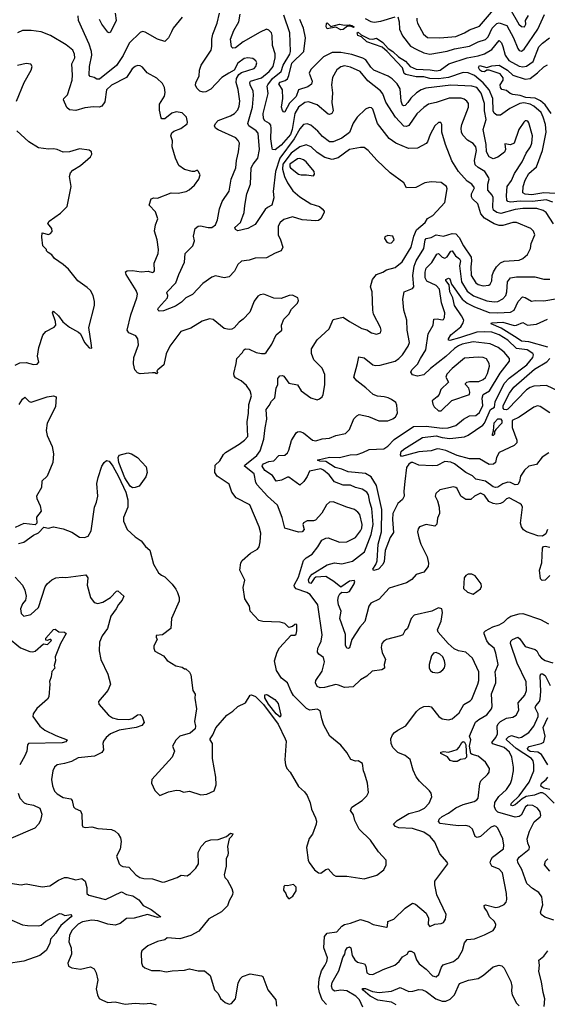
# Model space of a CAD drawing. Extents: x 2133461 to 2293071, y 753526 to 916327.
# Tile 245 of 256: x 2183993 to 2188253, y 879590 to 887542. Entities that reach past the tile are written whole.
import ezdxf

# ---------------------------------------------------------------- set-up
doc = ezdxf.new("R2010")
doc.units = 0

msp = doc.modelspace()

# ---------------------------------------------------------------- linework, layer by layer
at = {"layer": '0CON10XD'}
for points in [[(2187198.9, 887555), (2187198.5, 887535), (2187206.2, 887515), (2187252.3, 887425), (2187285, 887398.5), (2187385, 887394.7), (2187514.1, 887405.9), (2187584.7, 887435.3), (2187625, 887461.3), (2187705, 887490), (2187851.7, 887658.3)], [(2184764.6, 887595), (2184770.9, 887535), (2184725, 887442.5), (2184715, 887437.5), (2184705, 887442.5), (2184655, 887506), (2184637.1, 887545)], [(2185472.5, 885412.5), (2185387.5, 885322.5), (2185335, 885295.5), (2185298.7, 885261.3), (2185250.6, 885229.4), (2185155, 885190), (2185118.5, 885188.5), (2185110, 885195), (2185109.5, 885205), (2185113.7, 885216.3), (2185186, 885295), (2185190, 885315), (2185181.4, 885335), (2185184.3, 885345), (2185253.1, 885416.9), (2185276.7, 885485), (2185322.9, 885585), (2185330, 885655), (2185391.9, 885715), (2185405.6, 885755), (2185396, 885795), (2185410, 885855), (2185435, 885874.2), (2185453.4, 885876.6), (2185515, 885863.9), (2185545, 885863.8), (2185575, 885884.4), (2185591.1, 885925), (2185606.8, 886015), (2185627.3, 886075), (2185683.4, 886156.6), (2185699.4, 886255), (2185739.1, 886345), (2185742.9, 886405), (2185759.6, 886475), (2185767.1, 886545), (2185757.8, 886567.8), (2185737.1, 886587.1), (2185595, 886651.4), (2185574, 886665), (2185565.8, 886685), (2185574.3, 886705), (2185595, 886727.5), (2185695, 886764.6), (2185726.7, 886785), (2185753.8, 886815), (2185765.9, 886845), (2185769.5, 886885), (2185757.4, 886977.4), (2185741.5, 887035), (2185743.9, 887066.1), (2185761.7, 887098.3), (2185784, 887116), (2185885, 887146.9), (2185900.6, 887165), (2185906.9, 887195), (2185899.6, 887209.6), (2185875, 887228.1), (2185835, 887234.4), (2185805, 887228.2), (2185755, 887190.6), (2185725.8, 887134.2), (2185680.6, 887109.4), (2185623.8, 887076.2), (2185535, 886981.9), (2185495, 886960.6), (2185475, 886956.9), (2185448.8, 886965), (2185425, 886986.7), (2185411.4, 887011.4), (2185415.7, 887035), (2185442.5, 887085), (2185445.4, 887135), (2185458.2, 887175), (2185537.9, 887295), (2185545.5, 887325), (2185544.4, 887385), (2185553.3, 887425), (2185587.5, 887515), (2185606.2, 887593.8)], [(2187215, 883356.7), (2187232.2, 883305), (2187283.8, 883205), (2187293.6, 883153.6), (2187290, 883125), (2187255, 883080), (2187195, 883060), (2187158.3, 883021.7), (2187117.5, 882995), (2186975, 882951.9), (2186895, 882863.1), (2186829.5, 882830.5), (2186813.1, 882805), (2186779.6, 882680.4), (2186740, 882635), (2186674.5, 882535.5), (2186655, 882469.2), (2186645, 882463.9), (2186635, 882466.9), (2186625, 882490), (2186625, 882576.7), (2186576.9, 882705), (2186587.5, 882765), (2186567.1, 882815), (2186561.1, 882855), (2186566.8, 882883.2), (2186578.8, 882905), (2186595, 882917.5), (2186635, 882915.8), (2186655, 882924.3), (2186694.3, 882985), (2186698.6, 883005), (2186694.1, 883014.1), (2186655, 883006.5), (2186585, 882960), (2186528.6, 883005), (2186465, 883044.8), (2186385, 883040), (2186370.7, 883029.3), (2186345, 882989.6), (2186330.4, 882995), (2186325, 883018), (2186335, 883042.1), (2186355, 883064), (2186475, 883138.9), (2186534.4, 883154.4), (2186595, 883146.1), (2186680.7, 883169.3), (2186777.9, 883245), (2186830, 883385), (2186847.3, 883465), (2186837.1, 883595), (2186820.3, 883645), (2186810, 883705), (2186796.2, 883725), (2186759.2, 883749.2), (2186703.8, 883763.8), (2186665, 883782.7), (2186605, 883783.1), (2186535, 883810), (2186492.7, 883865), (2186445.2, 883905.2), (2186425, 883914.2), (2186332.2, 883895), (2186315, 883852.2), (2186288.1, 883811.9), (2186255, 883784), (2186165, 883846.9), (2186155, 883847.8), (2186107.7, 883822.3), (2186065, 883815.4), (2186035, 883861.1), (2185971.7, 883901.7), (2185952, 883935), (2185952.5, 883945), (2185962.3, 883955), (2186005, 883973.1), (2186045, 883979.6), (2186085, 884022.9), (2186135, 884026.4), (2186156.4, 884045), (2186167.3, 884065), (2186187.4, 884142.6), (2186224.3, 884205), (2186235, 884213.1), (2186255, 884216.5), (2186285.4, 884205.4), (2186356, 884146), (2186385, 884141.2), (2186435, 884158.2), (2186495, 884163.3), (2186546.3, 884183.7), (2186625, 884199.5), (2186655, 884232), (2186692, 884318), (2186715, 884344), (2186735, 884353.3), (2186808.3, 884338.3), (2186892.6, 884302.6), (2186965, 884302.7), (2187005, 884318.5), (2187027.1, 884335), (2187044.2, 884365), (2187038.3, 884428.3), (2187029.5, 884449.5), (2186995.5, 884475.5), (2186967.5, 884487.5), (2186935, 884497.5), (2186881.2, 884501.2), (2186848, 884515), (2186789.2, 884569.2), (2186714.3, 884625), (2186691.4, 884655), (2186721.9, 884765), (2186730.5, 884819.5), (2186775, 884812.5), (2186845, 884755.7), (2186865, 884748.1), (2186905, 884752.5), (2187025, 884785.4), (2187054.5, 884805), (2187083.8, 884835), (2187129.6, 884905), (2187141.8, 884935), (2187122.1, 885035), (2187118, 885115), (2187095.5, 885195), (2187087.3, 885285), (2187098, 885345), (2187165, 885372.5), (2187175.6, 885384.4), (2187168.1, 885475), (2187179.1, 885550.9), (2187195.3, 885595), (2187256.5, 885693.5), (2187266.7, 885765), (2187275.7, 885774.3), (2187315, 885782.5), (2187355, 885805.7), (2187415, 885793.3), (2187485, 885816.4), (2187515, 885813.2), (2187542.7, 885782.7), (2187575.3, 885715), (2187638.7, 885625), (2187642.2, 885595), (2187635, 885547.5), (2187638.8, 885475), (2187675, 885417.3), (2187695, 885403.4), (2187735, 885392.8), (2187782.2, 885397.8), (2187793.1, 885406.9), (2187805, 885433.8), (2187808.2, 885475), (2187820, 885505), (2187843.8, 885546.2), (2187875, 885579.1), (2187905, 885591.5), (2188025, 885599.2), (2188055, 885614.5), (2188092.9, 885645), (2188116.6, 885693.4), (2188123.1, 885735), (2188153.5, 885805), (2188141.5, 885835), (2188121.4, 885855), (2188005, 885903.3), (2187975, 885905.6), (2187895, 885879.6), (2187865, 885880), (2187825, 885893.5), (2187745, 885938.9), (2187717.6, 885975), (2187693.1, 886055), (2187650.4, 886095), (2187641.3, 886111.3), (2187642.1, 886135), (2187665.4, 886185), (2187645, 886214.4), (2187605, 886239.1), (2187536.8, 886315), (2187483.5, 886403.5), (2187430.9, 886535), (2187402.9, 886635), (2187402, 886695), (2187392.3, 886712.3), (2187375, 886712.5), (2187345, 886684), (2187308.5, 886615), (2187286.5, 886555), (2187276.4, 886543.6), (2187205, 886503.3), (2187132.4, 886502.4), (2187030, 886545), (2186975, 886582.9), (2186882.5, 886705), (2186845, 886820), (2186835, 886830), (2186815, 886832.7), (2186785, 886820), (2186718.9, 886755), (2186685, 886706), (2186655, 886630), (2186594.3, 886585.7), (2186525, 886555.4), (2186495, 886557.1), (2186437.6, 886597.6), (2186400.8, 886640.8), (2186345, 886689.4), (2186315, 886700.9), (2186285, 886694.5), (2186255, 886661.5), (2186209.5, 886580.5), (2186094.5, 886425), (2186059.1, 886315), (2186040, 886155), (2186045.6, 886104.4), (2186030, 886045), (2185993.7, 886026.3), (2185975, 886008), (2185895, 885887.1), (2185835, 885854.5), (2185755, 885837.8), (2185735, 885847.5), (2185730.5, 885865), (2185775.6, 885905), (2185805.7, 885985), (2185810.6, 886040.6), (2185826.5, 886135), (2185856.2, 886215), (2185862.7, 886345), (2185877.9, 886375), (2185916, 886424), (2185929.3, 886495), (2185917.7, 886625), (2185902.7, 886645), (2185844.5, 886685), (2185836.2, 886705), (2185873.6, 886835), (2185882.1, 886932.1), (2185879.1, 886965), (2185854.7, 887015), (2185851.3, 887035), (2185857.1, 887045), (2185945, 887072.8), (2186008.6, 887125), (2186040.4, 887165), (2186055.9, 887235), (2186055.2, 887265.2), (2186035.3, 887335), (2186032.7, 887415), (2186026.2, 887436.2), (2186005, 887457.5), (2185985, 887465.6), (2185935, 887440.9), (2185796.2, 887363.8), (2185735, 887314.4), (2185715, 887312.9), (2185703.1, 887323.1), (2185696.1, 887385), (2185721.1, 887455), (2185761.6, 887525), (2185774.3, 887585.7)], [(2187045.4, 887565.4), (2187057.5, 887525), (2187059.6, 887465), (2187085, 887412), (2187149.2, 887329.2), (2187195.3, 887305.3), (2187255, 887275.4), (2187305, 887264.6), (2187445, 887288.2), (2187505, 887307), (2187625, 887329.3), (2187695, 887362.7), (2187755, 887382.4), (2187775.7, 887405), (2187807.5, 887475), (2187845, 887510.8), (2187865, 887517.1), (2187926.4, 887495), (2187979.7, 887395), (2188015, 887309.2), (2188025, 887294.4), (2188045, 887289.4), (2188066.5, 887305), (2188176.4, 887465), (2188231.2, 887585)], [(2187951.9, 887631.9), (2188024.4, 887505), (2188045, 887487.5), (2188068, 887485), (2188079.1, 887505), (2188076.4, 887535), (2188102.5, 887575)], [(2185305, 887564), (2185233.3, 887475), (2185219.1, 887445), (2185195.6, 887395), (2185165, 887366.2), (2185105, 887384.2), (2185005, 887442.5), (2184985, 887445.7), (2184965, 887440), (2184877.6, 887352.4), (2184828.2, 887251.8), (2184775, 887173.2), (2184637.5, 887062.5), (2184615, 887060.9), (2184595, 887074.6), (2184562.7, 887082.7), (2184553.6, 887095), (2184555.3, 887165), (2184574.7, 887255), (2184573.4, 887285), (2184554.7, 887345), (2184468.6, 887535), (2184465, 887572.5)], [(2188302.4, 885892.4), (2188244.7, 885984.7), (2188220.8, 886000.8), (2188167.6, 886017.6), (2188056, 886016), (2187995, 886010.2), (2187877.1, 885977.1), (2187845, 885984.2), (2187820, 886005), (2187814.2, 886025), (2187815.9, 886105), (2187807.6, 886125), (2187773.9, 886165), (2187772.3, 886215), (2187784.3, 886255), (2187781.9, 886265), (2187748.6, 886315), (2187695, 886347.9), (2187671.3, 886371.3), (2187664.1, 886405), (2187680.3, 886485), (2187676.2, 886516.2), (2187655, 886543.3), (2187608.6, 886568.6), (2187570.3, 886610.3), (2187560, 886635), (2187557.2, 886665), (2187562.5, 886695), (2187617.7, 886835), (2187616.5, 886865), (2187603.8, 886883.8), (2187581.2, 886901.2), (2187558.7, 886908.7), (2187460.3, 886909.7), (2187355, 886872.5), (2187295, 886860), (2187255.9, 886834.1), (2187199.1, 886780.9), (2187135, 886688.7), (2187115, 886678.4), (2187095, 886683.4), (2187028.4, 886755), (2186948.2, 886875), (2186924.6, 886944.6), (2186907.6, 886967.6), (2186805, 887048.8), (2186743.4, 887123.4), (2186665, 887160), (2186615, 887169.1), (2186585, 887161.1), (2186555, 887137.1), (2186518.7, 887075), (2186511.2, 887015), (2186517.7, 886952.3), (2186514.7, 886874.7), (2186522.9, 886805), (2186513.8, 886785), (2186495, 886776), (2186485, 886780), (2186394.4, 886855), (2186325, 886879.2), (2186295, 886873.8), (2186244, 886835), (2186215.2, 886785), (2186192.9, 886655), (2186178.6, 886615), (2186105, 886529.3), (2186055, 886491.8), (2186035, 886494.4), (2186030.8, 886505), (2186019.9, 886579.9), (2186024.8, 886664.8), (2186020.3, 886690.3), (2186008.8, 886705), (2185973.4, 886725), (2185962.1, 886745), (2185960.2, 886785), (2186000.3, 886945), (2185991.5, 887005), (2185995.3, 887015), (2186033.9, 887066.1), (2186103.9, 887125), (2186121.6, 887175), (2186173.7, 887265), (2186179.4, 887285), (2186174.6, 887435), (2186125, 887577.5)], [(2186115.3, 886974.7), (2186085.3, 887025), (2186095, 887037.9), (2186137.8, 887052.2), (2186154.5, 887065.5), (2186167.2, 887092.8), (2186189.9, 887190.1), (2186288.1, 887285), (2186302, 887395), (2186284.6, 887475), (2186256.2, 887545)], [(2186585, 887461.5), (2186545, 887481.1), (2186475, 887469.4), (2186466.9, 887485), (2186469.3, 887510.7), (2186475, 887516.7), (2186505, 887487.1), (2186576.6, 887506.6), (2186615, 887498.1), (2186655, 887502), (2186675, 887496.2), (2186693.3, 887485), (2186689.5, 887480.5), (2186665, 887490), (2186640.9, 887489.1), (2186605, 887462.2), (2186585, 887461.5)], [(2186783.2, 887553.2), (2186828.8, 887528.8), (2186855, 887523), (2186910.1, 887529.9), (2187025, 887566)], [(2185408.3, 882061.7), (2185421.2, 881975), (2185403.8, 881875), (2185411.2, 881835), (2185408.8, 881815), (2185370.7, 881779.3), (2185285, 881756.2), (2185255, 881722.5), (2185226.7, 881675), (2185243.3, 881635), (2185223.3, 881585), (2185060, 881405), (2185056.7, 881375), (2185085, 881317.5), (2185125, 881277.5), (2185195, 881306.2), (2185258.3, 881318.3), (2185285, 881316.7), (2185315, 881303.8), (2185365, 881311.4), (2185455, 881281.2), (2185505, 881286), (2185562.5, 881315), (2185578.3, 881361.7), (2185578, 881425), (2185550, 881575), (2185551.1, 881695), (2185530.6, 881725), (2185530.6, 881735), (2185552.5, 881765), (2185577.6, 881822.4), (2185664.6, 881925.4), (2185713, 881957), (2185754.5, 881995.5), (2185816.7, 882025), (2185855, 882086.2), (2185865, 882090), (2185896.9, 882076.9), (2185961.3, 882011.3), (2186081.2, 881851.2), (2186137.1, 881735), (2186144.2, 881715), (2186134.2, 881565), (2186138.8, 881525), (2186151.2, 881495), (2186176, 881465), (2186245, 881350), (2186293.3, 881305), (2186313.8, 881275), (2186338.3, 881218.3), (2186350, 881165), (2186382.5, 881095), (2186389.7, 881069.7), (2186387.1, 881045), (2186357.1, 880965), (2186330.7, 880929.3), (2186308.8, 880855), (2186323.3, 880755), (2186330, 880735), (2186373.8, 880675), (2186405, 880652), (2186425, 880650), (2186465, 880678), (2186483, 880683), (2186526.7, 880635), (2186545, 880623.8), (2186635, 880624), (2186774.2, 880604.2), (2186876.6, 880633.4), (2186933, 880677), (2186952, 880715), (2186952, 880755), (2186890.7, 880820.7), (2186825, 880916), (2186733.2, 881003.2), (2186698.9, 881075), (2186688.9, 881118.9), (2186663.8, 881155), (2186675, 881183.3), (2186758, 881235), (2186795.4, 881274.6), (2186808.7, 881301.3), (2186802, 881375), (2186779.1, 881449.1), (2186768, 881475), (2186761.2, 881535), (2186725, 881556.7), (2186705, 881553.3), (2186666.1, 881566.1), (2186633.3, 881623.3), (2186585, 881683.8), (2186496.7, 881755), (2186450, 881845), (2186432, 881895), (2186419.1, 881959.1), (2186395, 881972.5), (2186335, 881965.8), (2186307.9, 881977.9), (2186203.6, 882083.6), (2186184.2, 882115), (2186156, 882185), (2186106.2, 882225), (2186067, 882287), (2186049.2, 882365), (2186072.9, 882435), (2186091.5, 882468.5), (2186185, 882570), (2186215, 882570), (2186225, 882580), (2186231.2, 882605), (2186230, 882655), (2186225, 882660), (2186215, 882657.5), (2186195, 882640), (2186165, 882632.5), (2186135, 882666.7), (2186095, 882676.7), (2185955, 882681.2), (2185925, 882690), (2185854, 882765), (2185847.5, 882805), (2185811.4, 882865), (2185797.1, 882955), (2185810, 883015), (2185771.2, 883095), (2185778.8, 883155), (2185790, 883175), (2185857.4, 883232.6), (2185913, 883267), (2185925.8, 883285), (2185935.7, 883324.3), (2185939.2, 883395), (2185925.7, 883445.7), (2185851.2, 883625), (2185741.4, 883681.4), (2185705.8, 883725.8), (2185685, 883790), (2185588, 883855), (2185568.6, 883885), (2185572, 883945), (2185609.6, 883980.4), (2185639.7, 884030.3), (2185654.5, 884045.5), (2185764, 884115), (2185807.5, 884145), (2185835.6, 884175), (2185830.4, 884295), (2185840.3, 884365), (2185842.1, 884435), (2185865.9, 884505), (2185855, 884544.4), (2185825, 884587.5), (2185782.2, 884625), (2185735, 884650.5), (2185724.5, 884665), (2185721.5, 884685), (2185741.9, 884765), (2185745.7, 884805), (2185793.3, 884855), (2185803.3, 884875), (2185817.3, 884882.7), (2185845, 884881.4), (2185903.3, 884855), (2185945, 884845.6), (2185972.6, 884847.4), (2185984.2, 884855), (2186028.3, 884921.7), (2186063.3, 884996.7), (2186108.6, 885035), (2186105.7, 885075), (2186125, 885124), (2186166.7, 885165), (2186187.5, 885205), (2186235, 885252.5), (2186243.3, 885275), (2186237.5, 885295), (2186195, 885316.2), (2186170, 885315), (2186105, 885290), (2186045, 885292), (2185965, 885324.2), (2185935, 885320.8), (2185915, 885310), (2185885, 885270), (2185850.3, 885179.7), (2185797.6, 885122.4), (2185765, 885098), (2185725.5, 885054.5), (2185705, 885042.5), (2185685, 885039.2), (2185645, 885049.2), (2185555, 885120), (2185525, 885127.1), (2185465, 885108.6), (2185375, 885051.4), (2185295, 885023.8), (2185204.6, 884905.4), (2185175, 884843.3), (2185155.7, 884755), (2185107.5, 884715), (2185100, 884705), (2185107, 884693), (2185097, 884683), (2185085, 884690), (2185065, 884690), (2184965, 884682.5), (2184945, 884689.2), (2184921.9, 884715), (2184912.6, 884762.6), (2184914.5, 884814.5), (2184953.5, 884915), (2184946.9, 884965), (2184929.8, 884989.8), (2184872.9, 885012.9), (2184861.1, 885035), (2184890.6, 885159.4), (2184939.1, 885295), (2184943.6, 885325), (2184934.6, 885355), (2184852.9, 885485), (2184846.7, 885505), (2184860, 885515), (2184905, 885516.5), (2184974.3, 885505.7), (2185030.7, 885510.7), (2185065, 885501.2), (2185076.7, 885505), (2185081.2, 885515), (2185080, 885575), (2185110, 885655), (2185113.1, 885685), (2185101.9, 885765), (2185080.8, 885835), (2185090.8, 885885), (2185109.2, 885935), (2185090.5, 885990.5), (2185038.8, 886045), (2185054.2, 886095.8), (2185075, 886104), (2185105, 886101.9), (2185215, 886142.9), (2185271.7, 886141.7), (2185336.4, 886153.6), (2185362.3, 886167.7), (2185403.3, 886205), (2185438.8, 886255), (2185449.3, 886289.3), (2185435, 886320), (2185425, 886327.5), (2185405, 886317.5), (2185385, 886317.5), (2185325, 886332.5), (2185279.2, 886365), (2185251.4, 886425), (2185224.5, 886515), (2185225.5, 886565), (2185213.3, 886605), (2185222.6, 886627.4), (2185237.8, 886642.2), (2185295, 886663.3), (2185345, 886700.8), (2185348.9, 886715), (2185339.2, 886755), (2185305, 886790), (2185257.5, 886797.5), (2185222.3, 886787.7), (2185165, 886742.5), (2185141.7, 886741.7), (2185135, 886750), (2185121.8, 886811.8), (2185120.9, 886859.1), (2185162.2, 886925), (2185168.8, 886955), (2185161.5, 886995), (2185146, 887026), (2185100.7, 887070.7), (2185023.4, 887113.4), (2184985, 887158), (2184965, 887170), (2184945, 887171.4), (2184925, 887162.9), (2184901.4, 887145), (2184883.3, 887115), (2184855, 887076.7), (2184735, 887012.2), (2184694.8, 886975.2), (2184681.1, 886878.9), (2184655, 886844.4), (2184635, 886835.6), (2184588.3, 886838.3), (2184518.9, 886831.1), (2184445, 886809.2), (2184395.4, 886815.4), (2184372.2, 886832.2), (2184346.7, 886895), (2184348.1, 886905), (2184380, 886935), (2184415.3, 887055), (2184419.6, 887095), (2184413.8, 887185), (2184436.9, 887235), (2184434.4, 887265), (2184421.9, 887295), (2184368.9, 887338.9), (2184241.2, 887415), (2184165, 887444.4), (2184085, 887454.4), (2184015.8, 887454.2), (2183975, 887437.5)], [(2188365, 886135.8), (2188225, 886144.6), (2188128.8, 886128.8), (2188073.4, 886133.4), (2188055.4, 886145), (2188057.4, 886195), (2188075, 886245.6), (2188105, 886298.7), (2188166.5, 886355), (2188213.7, 886486.3), (2188243, 886635), (2188238.1, 886695), (2188221.2, 886755), (2188203.5, 886793.5), (2188144.1, 886845), (2188115, 886860), (2188065, 886871.7), (2188032.7, 886865), (2187950, 886825), (2187875, 886770.6), (2187845, 886770.6), (2187825, 886788.5), (2187817.1, 886805), (2187813.3, 886905), (2187783.6, 886975), (2187735, 887032.6), (2187665, 887090.4), (2187615, 887114.3), (2187575, 887117.1), (2187455.6, 887075), (2187373.7, 887063.7), (2187305, 887067.2), (2187255, 887079.6), (2187195, 887081.2), (2187109.6, 887099.6), (2187097.9, 887107.9), (2187085, 887152.5), (2186960.7, 887285), (2186920.6, 887320.6), (2186795, 887362.9), (2186752.7, 887402.7), (2186723.5, 887415), (2186718, 887435), (2186725, 887440.8), (2186750.5, 887420.5), (2186815, 887386.7), (2186844, 887384), (2186875, 887391.9), (2186925, 887359.3), (2186969.3, 887309.3), (2187005, 887285.7), (2187052.4, 887242.4), (2187107.9, 887207.9), (2187146.4, 887165), (2187195, 887143.2), (2187308.6, 887138.6), (2187355, 887128), (2187387.5, 887135), (2187458.8, 887185), (2187606.1, 887233.9), (2187695, 887249.5), (2187745, 887266.8), (2187805, 887302.4), (2187865, 887374.4), (2187884.3, 887354.3), (2187894.7, 887325.3), (2187911.7, 887255), (2187943.9, 887213.9), (2188025, 887166), (2188055, 887160.9), (2188085, 887166.7), (2188138.8, 887205), (2188185, 887322.1), (2188215, 887353.1), (2188272.2, 887395)], [(2188298.8, 886068.8), (2188245, 886086.8), (2188135, 886073.1), (2188034.4, 886075.6), (2187955, 886069.8), (2187935.6, 886075), (2187927.7, 886085), (2187923.6, 886123.6), (2187930, 886195), (2187965, 886243.1), (2187989.2, 886300.8), (2188051.5, 886395), (2188081.5, 886465), (2188117.3, 886515), (2188128.5, 886545), (2188132.5, 886605), (2188105, 886710), (2188095, 886723.8), (2188085, 886726), (2188074.3, 886725.7), (2188064.4, 886715.6), (2188022.7, 886655), (2187985, 886544.3), (2187955, 886531.5), (2187910.9, 886539.1), (2187915.4, 886495), (2187908.5, 886471.5), (2187855, 886431.8), (2187815, 886418.8), (2187785, 886434.5), (2187763.5, 886475), (2187759.7, 886535), (2187736.5, 886655), (2187760.6, 886735), (2187747.2, 886805), (2187745.2, 886865), (2187719, 886949), (2187685.4, 886995), (2187643.9, 887006.1), (2187475, 887013.5), (2187271.8, 886988.2), (2187234.3, 886975.7), (2187197.2, 886952.8), (2187151.7, 886908.3), (2187126.6, 886873.4), (2187105, 886848.1), (2187095, 886845.6), (2187085, 886852.5), (2187074.2, 886885), (2187064.2, 886985), (2187041.8, 887025), (2187000.7, 887065), (2186967.9, 887085), (2186853.3, 887133.3), (2186827.9, 887157.9), (2186787, 887217), (2186765, 887232.7), (2186675, 887260.5), (2186585, 887276.4), (2186515, 887277.3), (2186445, 887241.1), (2186345, 887141.2), (2186329.8, 887109.8), (2186353.4, 887045), (2186349.3, 887020.7), (2186320.1, 886999.9), (2186245.3, 886974.7), (2186225, 886920.7), (2186171.3, 886868.7), (2186135, 886797.5), (2186125, 886796.2), (2186115, 886810), (2186107.9, 886835), (2186116.5, 886905), (2186115.3, 886974.7)], [(2183966.8, 886883.2), (2184028, 887035), (2184086.7, 887135), (2184093.3, 887165), (2184083.6, 887183.6), (2184045, 887188), (2183975, 887172)], [(2188283.3, 886783.3), (2188236.7, 886855), (2188197.3, 886887.3), (2188155, 886907.6), (2188080, 886915), (2188035, 886929.8), (2187975, 886937.3), (2187953.8, 886945), (2187925, 886970), (2187885, 886978.8), (2187874.3, 886995), (2187873.3, 887015), (2187896.7, 887055), (2187896.2, 887073.8), (2187873.8, 887105), (2187784.4, 887135.6), (2187765, 887134.4), (2187745, 887121.5), (2187725, 887122.7), (2187707.5, 887135), (2187698.7, 887155), (2187705, 887172.2), (2187765, 887157.3), (2187805, 887170.9), (2187865, 887173.9), (2187930.8, 887135), (2187975, 887094.7), (2188075, 887060.9), (2188115, 887067.7), (2188175, 887111.8), (2188225, 887162.3), (2188255, 887176.7)], [(2183955, 884753.3), (2183995, 884770), (2184045, 884774.4), (2184105, 884756.2), (2184135, 884760), (2184146.2, 884775), (2184135.6, 884825), (2184147.8, 884895), (2184179.4, 884995), (2184205, 885024.3), (2184270.9, 885059.1), (2184284.2, 885075), (2184281.9, 885105), (2184257.5, 885175), (2184265, 885187.5), (2184305, 885151.2), (2184341.7, 885101.7), (2184395, 885060), (2184468.8, 885018.8), (2184484.2, 885004.2), (2184517.1, 884935), (2184555, 884891.2), (2184575, 884890), (2184570.6, 884930.6), (2184552.5, 885055), (2184597.3, 885232.7), (2184598, 885265), (2184586.2, 885315), (2184563.3, 885355), (2184538.8, 885378.8), (2184462.3, 885432.3), (2184386.2, 885526.2), (2184345, 885566.2), (2184272.7, 885612.7), (2184253, 885643), (2184221.7, 885661.7), (2184210, 885675), (2184210, 885685), (2184180, 885715), (2184172.5, 885785), (2184175, 885820), (2184225, 885806.7), (2184242.5, 885815), (2184255, 885832.5), (2184253.3, 885855), (2184220, 885895), (2184230, 885915), (2184321.7, 885978.3), (2184375.9, 886034.1), (2184408, 886195), (2184394.2, 886275), (2184404.3, 886305), (2184423, 886327), (2184485, 886363.8), (2184542.5, 886415), (2184565.9, 886434.1), (2184576.2, 886455), (2184573.3, 886475), (2184555, 886488.8), (2184475, 886500), (2184396.1, 886473.9), (2184345, 886471.2), (2184295, 886494), (2184265, 886500), (2184225, 886496.2), (2184145, 886508), (2184066.7, 886555), (2183970, 886645)], [(2186469.5, 879589.5), (2186435.9, 879625.9), (2186414.1, 879684.1), (2186405.9, 879725.9), (2186409.8, 879795), (2186430.4, 879859.6), (2186456.1, 879903.9), (2186473.1, 879935), (2186478.5, 879965), (2186449.3, 880045), (2186455, 880136.2), (2186476.8, 880163.2), (2186555, 880175.6), (2186595, 880220.8), (2186615, 880234.3), (2186665, 880245.5), (2186745, 880274.3), (2186806.6, 880256.6), (2186847.5, 880235), (2186955, 880212.5), (2186961.7, 880218.3), (2186965, 880257.5), (2187015, 880278), (2187106.2, 880365), (2187165, 880407.5), (2187189.1, 880399.1), (2187275.8, 880325.8), (2187294, 880285), (2187291.2, 880235), (2187305, 880217.5), (2187345, 880236.7), (2187395, 880241.2), (2187415, 880250), (2187431.7, 880278.3), (2187437.5, 880315), (2187361.2, 880475), (2187344.2, 880555), (2187343.9, 880583.9), (2187450, 880725), (2187445, 880737.5), (2187384.5, 880804.5), (2187345, 880898.8), (2187308, 880945), (2187255, 880979.1), (2187165, 881008.8), (2187055, 881014.3), (2187027.5, 881025), (2187012.5, 881045), (2187040, 881075), (2187135, 881131.2), (2187218.1, 881151.9), (2187262, 881175), (2187298, 881215), (2187321.2, 881265), (2187316, 881295), (2187301.2, 881315), (2187221.3, 881391.3), (2187195, 881426.7), (2187170.7, 881480.7), (2187145, 881568), (2187105, 881599.2), (2187045, 881623.1), (2187006.5, 881665), (2186991.9, 881695), (2186990, 881735), (2187002.5, 881765), (2187020, 881785), (2187046, 881805), (2187111.7, 881838.3), (2187198.1, 881955), (2187225, 881979.4), (2187255, 881994.3), (2187295, 881997.1), (2187315, 881992), (2187377.5, 881915), (2187405, 881894.6), (2187455, 881886.2), (2187485, 881896.1), (2187542.9, 881945), (2187578.5, 882011.5), (2187629.8, 882040.2), (2187644.7, 882055), (2187692, 882175), (2187699.2, 882205), (2187700.7, 882275), (2187648.2, 882385), (2187595, 882432.7), (2187535, 882445.5), (2187502.1, 882462.1), (2187452.7, 882505), (2187370.8, 882595), (2187367.5, 882615), (2187396, 882685), (2187406.7, 882755), (2187402.5, 882785), (2187375, 882791.2), (2187320, 882765), (2187177.7, 882732.3), (2187154, 882705), (2187124.2, 882625.8), (2187103.2, 882606.8), (2187086.7, 882575), (2187067.5, 882565), (2186954.7, 882535.3), (2186929.8, 882520.2), (2186916.3, 882503.7), (2186910.8, 882470.8), (2186920.1, 882430.1), (2186945.6, 882375), (2186936.2, 882335), (2186937.5, 882305), (2186918.3, 882291.7), (2186840.3, 882279.7), (2186795, 882240), (2186745, 882211.2), (2186685, 882154.2), (2186615, 882147.8), (2186568.2, 882168.2), (2186545, 882171.8), (2186455, 882147.5), (2186420, 882145), (2186395, 882156.2), (2186381.4, 882185), (2186383.1, 882205), (2186435, 882280), (2186454.5, 882355), (2186445, 882390), (2186407.4, 882417.4), (2186398.1, 882435), (2186400, 882465), (2186415, 882492.5), (2186427.4, 882522.6), (2186435.3, 882575), (2186399.1, 882815), (2186339.5, 882899.5), (2186312, 882915), (2186225, 882944.7), (2186211.1, 882961.1), (2186209, 882975), (2186245, 883039.2), (2186284.3, 883175), (2186305, 883197.1), (2186354.6, 883225.4), (2186400.9, 883285), (2186431.8, 883338.2), (2186464.7, 883355.3), (2186485, 883357.5), (2186575, 883323.2), (2186635, 883326.1), (2186705, 883360.9), (2186745.8, 883415), (2186755.8, 883435), (2186757.5, 883465), (2186738.5, 883545), (2186723.3, 883565), (2186695.7, 883585), (2186634.7, 883604.7), (2186525, 883648.7), (2186495, 883645.4), (2186471.5, 883625), (2186433.3, 883556.7), (2186380.6, 883499.4), (2186365.8, 883494.2), (2186315, 883495.9), (2186285, 883479.5), (2186278.8, 883465), (2186289.2, 883425), (2186272.9, 883407.1), (2186245, 883402.7), (2186135, 883434.2), (2186112, 883522), (2186075, 883621.4), (2185995, 883692.7), (2185911.2, 883785), (2185899.7, 883805), (2185885, 883875.4), (2185807.1, 883935), (2185810.8, 883945), (2185908.1, 884021.9), (2185935, 884060.5), (2185963.2, 884155), (2185974.6, 884244.6), (2185987.9, 884315), (2185982.5, 884395), (2186007.1, 884425), (2186025, 884460), (2186052.3, 884487.7), (2186064.5, 884565), (2186076.9, 884595), (2186076.5, 884645), (2186092.9, 884667.1), (2186115, 884669.1), (2186125, 884662.5), (2186167.4, 884607.4), (2186235, 884594.3), (2186265, 884545.6), (2186345, 884487.5), (2186395, 884473.3), (2186415, 884480), (2186435, 884497.5), (2186443.3, 884515), (2186457.5, 884592.5), (2186456, 884676), (2186435, 884726.7), (2186368.8, 884795), (2186348, 884845), (2186350, 884885), (2186395, 884956.2), (2186492, 885045), (2186525, 885122), (2186605, 885138.9), (2186655.4, 885105.4), (2186755, 885049.2), (2186795, 885038.6), (2186835, 885012), (2186875, 885003.3), (2186906.1, 885013.9), (2186911.2, 885035), (2186906, 885055), (2186850, 885165), (2186844.4, 885195), (2186838.9, 885345), (2186825.6, 885385), (2186842.5, 885445), (2186874.5, 885485.5), (2186925, 885503.1), (2186955, 885523.3), (2187025, 885540.8), (2187082.6, 885587.4), (2187152.9, 885705), (2187174.6, 885795), (2187195.8, 885844.3), (2187267.1, 885905), (2187285, 885937.5), (2187330, 885960), (2187425.4, 886064.6), (2187445.7, 886175.7), (2187438, 886195), (2187395, 886226.7), (2187315, 886232), (2187265, 886224.2), (2187192.2, 886187.8), (2187117.5, 886185), (2187094.2, 886225), (2186985, 886306), (2186877.1, 886407.1), (2186806.4, 886486.4), (2186775, 886508.9), (2186745, 886510.7), (2186655.5, 886494.5), (2186565, 886425.9), (2186515, 886414.1), (2186458.2, 886428.2), (2186395, 886470.4), (2186345.2, 886515.2), (2186305, 886532.7), (2186255, 886515.8), (2186186.2, 886463.8), (2186118.9, 886375), (2186114.2, 886334.2), (2186130.6, 886275), (2186154.4, 886225.6), (2186199.2, 886159.2), (2186255, 886112.7), (2186345, 886054.5), (2186413.5, 886033.5), (2186435, 886015.8), (2186450.6, 885995), (2186451.1, 885985), (2186425.4, 885934.6), (2186405, 885921.4), (2186385, 885918.6), (2186275, 885926.5), (2186195, 885949.6), (2186125, 885929.5), (2186095, 885904.4), (2186080, 885875), (2186078.9, 885805), (2186099.4, 885765), (2186117.1, 885705), (2186104.3, 885675.7), (2186055, 885657.5), (2185985, 885618.6), (2185895, 885616.9), (2185845, 885600.5), (2185785, 885592.9), (2185755, 885566), (2185728, 885512), (2185685, 885466), (2185645, 885457.5), (2185575, 885474.3), (2185545, 885462.9), (2185472.5, 885412.5)], [(2186365, 886280), (2186374.2, 886295), (2186369.4, 886315), (2186305, 886394.3), (2186285, 886409.5), (2186255, 886420), (2186235, 886418.5), (2186175.4, 886375), (2186173.7, 886355), (2186180.4, 886345), (2186245, 886295.5), (2186265, 886288.8), (2186309.1, 886289.1), (2186365, 886280)], [(2186975, 885736.7), (2186995, 885740), (2187017.5, 885765), (2187006.2, 885795), (2186965, 885799.2), (2186942, 885788), (2186940, 885775), (2186957.5, 885745), (2186975, 885736.7)], [(2188265, 884042.7), (2188211, 884009), (2188165, 883950.6), (2188105, 883935.7), (2188068, 883905), (2188035.5, 883854.5), (2188028.7, 883811.3), (2188015, 883788.9), (2187995, 883784.7), (2187955, 883804.7), (2187935, 883808.2), (2187895, 883792.9), (2187855, 883767.3), (2187835, 883762.8), (2187815, 883770.4), (2187754.8, 883814.8), (2187675, 883831.5), (2187648.8, 883858.8), (2187595, 883885.3), (2187505, 883953.9), (2187475, 883968.8), (2187426.4, 883973.6), (2187365, 883942.7), (2187325, 883937.9), (2187215.3, 883945.3), (2187166.3, 883966.3), (2187155, 883965.3), (2187135, 883953.1), (2187116.5, 883925), (2187102.5, 883812.5), (2187094.4, 883735), (2187097.1, 883692.9), (2187085, 883667.5), (2187045, 883635.8), (2187006.7, 883555), (2187002, 883505), (2187010.8, 883399.3), (2186985, 883361.4), (2186943.4, 883255), (2186936.1, 883165), (2186925, 883142.2), (2186891.2, 883105), (2186853.6, 883093.6), (2186843.3, 883105), (2186868.5, 883141.5), (2186878.1, 883171.9), (2186887.3, 883305), (2186914, 883405), (2186916.1, 883585), (2186875, 883780.5), (2186829.9, 883849.9), (2186786.4, 883876.4), (2186645, 883889.8), (2186595, 883912.2), (2186541.1, 883925), (2186465, 883974.7), (2186417.3, 883977.3), (2186397.5, 883985), (2186402.3, 883987.7), (2186495, 884009.6), (2186575, 884007.3), (2186662.2, 884027.8), (2186718.5, 884031.5), (2186765, 884045.5), (2186815, 884071.2), (2186933.1, 884076.9), (2186965, 884098.1), (2187017.3, 884152.7), (2187173, 884257), (2187275, 884259.6), (2187405, 884243.8), (2187453.4, 884246.6), (2187514.4, 884265), (2187577.1, 884315), (2187625, 884341.8), (2187675, 884345.8), (2187705, 884368.7), (2187732.6, 884427.4), (2187728.4, 884485), (2187734.7, 884515), (2187787.5, 884545), (2187871.7, 884688.3), (2187948.1, 884785), (2187947.5, 884805), (2187905, 884857.9), (2187857.8, 884895), (2187791.2, 884925), (2187655, 884940), (2187565, 884921.2), (2187535, 884908.9), (2187504.4, 884885.6), (2187435, 884821.3), (2187310.9, 884725), (2187255, 884673.8), (2187205.7, 884664.3), (2187163.5, 884673.5), (2187150, 884695), (2187158.6, 884715), (2187205, 884759.2), (2187230.4, 884805), (2187271.8, 884875), (2187290, 885005), (2187330.6, 885075), (2187336.8, 885123.2), (2187365, 885125.9), (2187405, 885116.9), (2187415, 885120), (2187423.5, 885136.5), (2187425.3, 885175), (2187399.5, 885255), (2187382, 885365), (2187355, 885394.2), (2187281, 885431), (2187266.7, 885456.8), (2187266.7, 885503.3), (2187275.7, 885534.3), (2187320, 885580), (2187361.2, 885648.8), (2187375, 885653.5), (2187403.3, 885623.3), (2187425, 885617.3), (2187445, 885628.2), (2187475, 885672.5), (2187485, 885676.5), (2187512, 885635), (2187545, 885609.7), (2187551.1, 885595), (2187543.9, 885555), (2187560.2, 885425), (2187605, 885350.8), (2187658.3, 885311.7), (2187765, 885272.1), (2187825, 885264.7), (2187855, 885267.5), (2187893.2, 885286.8), (2187917.3, 885315), (2187927.1, 885345), (2187932.7, 885425), (2187955, 885457.1), (2188005, 885465.9), (2188153.7, 885466.3), (2188225, 885445.5), (2188275, 885447.9)], [(2188275, 884367.5), (2188195, 884417.5), (2188175, 884422.9), (2188145, 884413.1), (2188025, 884333.1), (2187969.4, 884305), (2187969.1, 884249.1), (2188007.3, 884145), (2188007.8, 884125), (2187985, 884102.7), (2187865, 884045.6), (2187843.5, 884006.5), (2187835, 883966.2), (2187818.3, 883951.7), (2187785, 883949.5), (2187705, 883996.1), (2187624, 883996), (2187525, 884023.2), (2187435, 884062.2), (2187385, 884074.8), (2187364, 884075), (2187315, 884060.8), (2187215, 884051), (2187075.6, 884015.6), (2187068.6, 884028.6), (2187074.5, 884055.5), (2187095, 884074.2), (2187245, 884168.4), (2187355, 884182.1), (2187405, 884166.7), (2187465, 884160.2), (2187585, 884173.2), (2187615, 884185.4), (2187731.4, 884268.6), (2187745, 884284), (2187794.2, 884395), (2187826.8, 884413.2), (2187833.4, 884455), (2187904.5, 884604.5), (2187945, 884647.2), (2188088, 884755), (2188135.4, 884815), (2188141.5, 884835), (2188136.9, 884845), (2188089.4, 884875), (2188005, 884887.7), (2187934.7, 884955), (2187865, 884998.3), (2187805, 885017.2), (2187745, 885022), (2187685, 885018.2), (2187545, 884971.9), (2187465, 884950.5), (2187456, 884955), (2187455, 884965.8), (2187475, 884996.6), (2187555, 885062.1), (2187574.6, 885095), (2187578.5, 885115), (2187561.5, 885151.5), (2187503.4, 885235), (2187489.8, 885295), (2187466.7, 885345), (2187461.4, 885401.4), (2187433.8, 885435), (2187433.6, 885443.6), (2187455, 885455.5), (2187465, 885449.5), (2187479.5, 885405), (2187565.3, 885285), (2187605, 885252.5), (2187665, 885222), (2187785, 885177.8), (2187855, 885173.6), (2187955, 885178.9), (2187985, 885196.4), (2188017.7, 885265), (2188053.3, 885305), (2188075, 885299.4), (2188125, 885269.5), (2188155.5, 885274.5), (2188225, 885270.4), (2188335, 885291.2)], [(2188257.5, 884897.5), (2188105, 884940.4), (2188045, 884945.9), (2188009, 884969), (2187880.3, 885050.3), (2187800, 885085), (2187803.3, 885095), (2187895, 885100.6), (2187985, 885072.2), (2188005.3, 885074.7), (2188055, 885095.6), (2188094.6, 885074.6), (2188165, 885083.2), (2188255, 885124.5)], [(2187395, 884382), (2187483.3, 884466.7), (2187624.4, 884515.6), (2187627, 884533), (2187619.7, 884565), (2187592.9, 884595), (2187591.9, 884605), (2187603.1, 884615), (2187625, 884621.1), (2187699.5, 884620.5), (2187734.3, 884635), (2187755, 884653.3), (2187771.3, 884685), (2187786.2, 884745), (2187784.5, 884765), (2187762.4, 884802.4), (2187735, 884813.5), (2187695.3, 884815.3), (2187585, 884809.6), (2187485, 884724.5), (2187441.7, 884678.3), (2187434.5, 884655), (2187456, 884615), (2187394.2, 884555), (2187380, 884515), (2187365, 884496), (2187323.3, 884465), (2187327.7, 884437.7), (2187340, 884415), (2187375, 884383.8), (2187395, 884382)], [(2188345, 884541.2), (2188247, 884587), (2188145, 884582.1), (2188115, 884571.9), (2188085, 884552.3), (2187935, 884395.3), (2187925, 884390), (2187904.5, 884394.5), (2187896.7, 884405), (2187898.1, 884425), (2187947.2, 884525), (2187984.2, 884575), (2188149.8, 884720.2), (2188250.7, 884779.3), (2188274, 884806)], [(2183987.5, 884435), (2184015, 884476.7), (2184035, 884492.5), (2184069.5, 884459.5), (2184085, 884454), (2184215.9, 884495.9), (2184265, 884503.8), (2184286.7, 884495), (2184283.3, 884415), (2184215.7, 884284.3), (2184205.7, 884225), (2184214.3, 884185), (2184254.2, 884095), (2184265.5, 884035), (2184261.1, 883965), (2184214.1, 883855.9), (2184172.5, 883815), (2184168.8, 883765), (2184128.8, 883695), (2184131.2, 883675), (2184159.4, 883615), (2184166.1, 883573.9), (2184127.5, 883525), (2184130, 883475), (2184117, 883463), (2184025, 883473.8), (2183955, 883440.8)], [(2187815, 884184.2), (2187810, 884185), (2187810, 884195), (2187818.8, 884221.2), (2187825.4, 884285), (2187855, 884318), (2187875, 884318.6), (2187887.3, 884305), (2187885, 884283.5), (2187837.6, 884232.4), (2187828, 884215), (2187826.9, 884195), (2187815, 884184.2)], [(2184905, 883762), (2184885, 883774), (2184842.2, 883842.2), (2184792.7, 883965), (2184788.6, 884005), (2184795, 884026), (2184865, 884043.3), (2184895, 884036.7), (2184945, 884007.5), (2185015, 883930), (2185023.3, 883885), (2185010.7, 883849.3), (2184956.7, 883775), (2184925, 883763.8), (2184905, 883762)], [(2183982.3, 883312.3), (2184027, 883323), (2184105, 883380), (2184145, 883397.5), (2184187, 883443), (2184225, 883436.7), (2184265, 883447.5), (2184345, 883428.8), (2184415, 883402.5), (2184475, 883362.9), (2184515, 883360), (2184545, 883370.8), (2184571.1, 883415), (2184595.8, 883605), (2184613.3, 883646.7), (2184623.2, 883693.2), (2184616.9, 883795), (2184626.4, 883843.6), (2184655.7, 883935), (2184674.5, 883965.5), (2184695, 883981.2), (2184715, 883975.8), (2184745.3, 883935.3), (2184791.7, 883851.7), (2184849.6, 883725), (2184865.6, 883665), (2184866, 883605), (2184831.2, 883521.2), (2184831.7, 883491.7), (2184861.2, 883425), (2184925, 883366.2), (2184975, 883333.3), (2185008.3, 883288.3), (2185045, 883256.7), (2185073.8, 883145), (2185113.8, 883075), (2185137.5, 883055), (2185165, 883042.5), (2185225, 882982.9), (2185255, 882943.1), (2185267.9, 882915), (2185280, 882875), (2185280, 882845), (2185217.5, 882705), (2185213.8, 882625), (2185145.6, 882574.4), (2185095, 882567.5), (2185093.9, 882553.9), (2185102.5, 882535), (2185076.7, 882485), (2185076.7, 882465), (2185085, 882443.3), (2185153.3, 882405), (2185185, 882366.7), (2185252.7, 882322.7), (2185304, 882314), (2185325, 882300), (2185335, 882300), (2185365, 882271.2), (2185375, 882250), (2185392, 882125), (2185408.8, 882095), (2185408.3, 882061.7)], [(2188254.5, 883425.5), (2188240.3, 883389.7), (2188215, 883372), (2188176.2, 883373.8), (2188085, 883406.7), (2188062.4, 883422.4), (2188044.4, 883445), (2188037.5, 883475), (2188053.2, 883605), (2188045.4, 883625), (2188032.2, 883635), (2187945, 883680), (2187925, 883673.3), (2187895.8, 883644.2), (2187875, 883633.8), (2187845, 883630), (2187815, 883635.9), (2187781.1, 883651.1), (2187745, 883703.1), (2187715, 883717.7), (2187666.2, 883695), (2187635, 883665.8), (2187595, 883666.9), (2187555, 883694.3), (2187524.4, 883755), (2187514.6, 883764.6), (2187495, 883770), (2187386, 883745), (2187352.5, 883715), (2187347.5, 883695), (2187367.8, 883655), (2187381.1, 883605), (2187382.2, 883555), (2187367.5, 883515), (2187361.5, 883468.5), (2187345, 883451.4), (2187275, 883464.5), (2187222, 883445), (2187210.2, 883429.8), (2187204.5, 883405.5), (2187215, 883356.7)], [(2188275, 883051.9), (2188235, 883014.2), (2188213, 883013), (2188198.8, 883025), (2188190, 883095), (2188208.1, 883155), (2188214.3, 883275), (2188223.3, 883286.7), (2188235, 883290), (2188275, 883282.2)], [(2184025, 882723.8), (2184082.3, 882737.7), (2184144, 882795), (2184197.4, 882962.6), (2184215, 882985.7), (2184253.1, 883016.9), (2184285.6, 883034.4), (2184335, 883040.8), (2184365, 883038), (2184527.9, 883057.9), (2184544, 883035), (2184537.8, 882975), (2184565.5, 882875.5), (2184595, 882834.2), (2184625, 882827.8), (2184665, 882838.1), (2184725.3, 882874.7), (2184775, 882926.2), (2184785, 882928.8), (2184833.3, 882885), (2184821.2, 882855), (2184790.2, 882819.8), (2184772.2, 882785), (2184728.1, 882725), (2184702.5, 882625), (2184660, 882565), (2184637.1, 882515), (2184634.4, 882445), (2184649.2, 882375), (2184705.6, 882255), (2184726.9, 882175), (2184705.4, 882124.6), (2184630, 882035), (2184632.5, 882015), (2184709.2, 881925), (2184742.3, 881902.3), (2184782.2, 881892.2), (2184875, 881890.3), (2184905, 881899.4), (2184945, 881926.5), (2184965, 881930.4), (2184982.5, 881915), (2184997.3, 881865), (2184978.4, 881841.6), (2184934.7, 881825.3), (2184795, 881802.7), (2184726.3, 881773.7), (2184690, 881745), (2184670.6, 881715), (2184664.4, 881695), (2184670.6, 881645), (2184657, 881623), (2184595.6, 881594.4), (2184465, 881580.5), (2184410.4, 881549.6), (2184354.2, 881534.2), (2184295, 881524.2), (2184275, 881504), (2184260.5, 881475), (2184249.5, 881405), (2184257.7, 881355), (2184275, 881312), (2184295, 881288.6), (2184345, 881259.2), (2184405, 881250), (2184416.7, 881235), (2184427.5, 881185), (2184441.7, 881171.7), (2184485, 881153.3), (2184494.2, 881125), (2184496.4, 881036.4), (2184503.9, 881023.9), (2184525, 881016.7), (2184575, 881024), (2184625, 881008.8), (2184735, 881002), (2184765, 880988), (2184786.8, 880966.8), (2184806, 880935), (2184812.5, 880905), (2184805, 880842.5), (2184775.7, 880785), (2184795.7, 880725.7), (2184809.7, 880709.7), (2184825, 880702.5), (2184875, 880697.1), (2184930, 880635), (2184964.1, 880614.1), (2184995, 880604.6), (2185065, 880602.7), (2185145, 880577.5), (2185165, 880578.9), (2185265, 880614.3), (2185297.3, 880632.7), (2185345, 880626.2), (2185373, 880647), (2185415, 880690), (2185437.5, 880725), (2185433.1, 880815), (2185457.5, 880865), (2185495, 880905.8), (2185535, 880918.6), (2185595, 880920), (2185662.5, 880945), (2185695, 880973.3), (2185715, 880967.5), (2185705, 880946.7), (2185683.8, 880926.2), (2185670, 880865), (2185675.9, 880814.1), (2185673.8, 880795), (2185658.8, 880765), (2185659.2, 880705), (2185644.3, 880635), (2185650, 880615), (2185668, 880595), (2185706.2, 880525), (2185714, 880495), (2185710.8, 880475), (2185683.8, 880426.2), (2185670, 880385), (2185623.4, 880336.6), (2185519.8, 880280.2), (2185438.3, 880181.7), (2185375, 880144.5), (2185285, 880118.5), (2185185, 880126.2), (2185165, 880111.2), (2185105, 880095.8), (2185026.8, 880063.2), (2184978.8, 880021.2), (2184973.9, 880003.9), (2184976.9, 879925), (2184985, 879901.2), (2185003.6, 879883.6), (2185057.3, 879862.7), (2185125, 879862.9), (2185175, 879852.9), (2185225, 879861.4), (2185325, 879864.2), (2185365, 879876.2), (2185435, 879859.2), (2185485, 879861.2), (2185531.2, 879821.2), (2185565, 879707.5), (2185595.8, 879675.8), (2185615, 879637.5), (2185652.5, 879605), (2185685, 879591.2), (2185703.9, 879596.1), (2185735.9, 879634.1), (2185758.3, 879761.7), (2185773.3, 879795), (2185793.3, 879815), (2185855, 879836.7), (2185945, 879820), (2185955, 879813.3), (2185997.9, 879707.9), (2186061.2, 879625), (2186067.5, 879575)], [(2187655, 882902.5), (2187713.4, 882946.6), (2187720.6, 882965), (2187718, 882985), (2187669.5, 883049.5), (2187645, 883063.2), (2187615, 883064), (2187595.8, 883054.2), (2187581.8, 883035), (2187577, 882947), (2187609.3, 882919.3), (2187655, 882902.5)], [(2183955, 883039.4), (2184015.6, 882975), (2184035.5, 882935), (2184044.4, 882885), (2184040, 882855), (2184015.4, 882824.6), (2184000.5, 882785), (2184005, 882746.7), (2184025, 882723.8)], [(2186765, 879566.4), (2186736.2, 879625), (2186708.5, 879655), (2186635, 879699.5), (2186585, 879704.8), (2186535, 879697.1), (2186518.9, 879708.9), (2186511.9, 879735), (2186515.2, 879764.8), (2186570.1, 879859.9), (2186591.3, 879931.3), (2186602.2, 879967.8), (2186619.2, 879995), (2186623.2, 880025), (2186637.9, 880045), (2186655, 880053.8), (2186667.5, 880045), (2186676.6, 879985), (2186698.4, 879948.4), (2186720.8, 879930.8), (2186776.2, 879916.2), (2186787.6, 879897.6), (2186795.7, 879845), (2186815, 879832.2), (2186845, 879831.5), (2186929.1, 879870.9), (2187021.9, 879905), (2187057.3, 879935), (2187085, 879972.5), (2187120.8, 879995), (2187135, 880018.8), (2187155, 880020), (2187177.5, 880005), (2187198.3, 879948.3), (2187217.4, 879917.4), (2187273.9, 879873.9), (2187325, 879821.1), (2187355, 879811.9), (2187378.3, 879831.7), (2187399.3, 879890.7), (2187411.7, 879908.3), (2187495, 879934.6), (2187535, 879968.9), (2187568.9, 880025), (2187585.7, 880085), (2187605, 880112), (2187665, 880118), (2187745, 880150), (2187815, 880186.7), (2187836.2, 880215), (2187838.8, 880235), (2187827.3, 880257.3), (2187786.4, 880296.4), (2187766.1, 880346.1), (2187745, 880370), (2187743, 880387), (2187755, 880392.5), (2187838.3, 880371.7), (2187865, 880376), (2187905, 880396), (2187920.6, 880415), (2187926.9, 880435), (2187923.6, 880485), (2187890.8, 880650.7), (2187865, 880680), (2187806.5, 880706.5), (2187792.1, 880732.1), (2187796.9, 880755), (2187811.5, 880778.5), (2187898.5, 880845), (2187903.5, 880875), (2187893.3, 880925), (2187855, 881011.2), (2187841.2, 881025), (2187825, 881030.6), (2187795, 881018.5), (2187715, 880944.5), (2187686.6, 880936.6), (2187670.6, 880945), (2187649.6, 881005), (2187625.8, 881025), (2187595, 881032.7), (2187535, 881031.2), (2187469.3, 881039.3), (2187389.1, 881049.1), (2187373.9, 881065), (2187378.9, 881085), (2187403.1, 881106.9), (2187455, 881133.4), (2187515, 881176.1), (2187575, 881202.7), (2187662.7, 881227.3), (2187685, 881241.1), (2187694.6, 881255.4), (2187707.9, 881372.1), (2187715.5, 881394.5), (2187771.4, 881445), (2187784.3, 881465), (2187785.8, 881495), (2187755.4, 881545.4), (2187696, 881595), (2187646.5, 881606.5), (2187635.3, 881615.3), (2187625.7, 881675), (2187635.2, 881725.2), (2187625.6, 881755), (2187672.7, 881867.3), (2187699.2, 881890.8), (2187765, 881928.2), (2187803.8, 881975), (2187809.2, 881995), (2187802.2, 882097.8), (2187837.1, 882185), (2187838, 882222), (2187831.9, 882275), (2187856.5, 882335), (2187838.9, 882425), (2187822.9, 882465), (2187786.9, 882495), (2187766, 882526), (2187742.6, 882582.6), (2187743.3, 882595), (2187753.5, 882606.5), (2187812.2, 882637.8), (2187865, 882655.6), (2187903.1, 882676.9), (2187935, 882709.2), (2187960, 882725), (2188025, 882744.4), (2188057, 882747), (2188199.1, 882699.1), (2188262.6, 882662.6)], [(2183895.2, 882555.2), (2183998.3, 882468.3), (2184075, 882438.5), (2184095, 882436.7), (2184117.9, 882442.1), (2184185, 882500), (2184217.5, 882495), (2184248.8, 882528.8), (2184245, 882537.5), (2184235, 882537.5), (2184215, 882527.5), (2184205, 882530), (2184205, 882547.5), (2184265, 882616.2), (2184279.3, 882619.3), (2184307.9, 882597.9), (2184354.4, 882594.4), (2184368, 882585), (2184322.5, 882505), (2184280.6, 882395), (2184282, 882365), (2184272.5, 882325), (2184277.5, 882305), (2184253, 882277), (2184246.2, 882235), (2184232.3, 882197.7), (2184235.8, 882175), (2184227.3, 882072.7), (2184216.2, 882055), (2184132.2, 881977.8), (2184102, 881935), (2184098.8, 881915), (2184155.7, 881835), (2184194.7, 881804.7), (2184285, 881760.4), (2184375.8, 881725), (2184365, 881710), (2184335, 881700.8), (2184064.4, 881695.6), (2184056.7, 881685), (2184051.4, 881635), (2184034.6, 881595.4), (2183992.9, 881525)], [(2188305, 880268.8), (2188234.6, 880294.6), (2188204.2, 880315), (2188198.6, 880335), (2188217.9, 880392.1), (2188207.8, 880457.8), (2188183.9, 880493.9), (2188134.3, 880525), (2188088.9, 880565), (2188047.3, 880677.3), (2188014.7, 880734.7), (2188013.6, 880756.4), (2188025, 880778.9), (2188107, 880843), (2188108.3, 880858.3), (2188095, 880890), (2188089.4, 880925), (2188110.5, 880989.5), (2188146.4, 881063.6), (2188195.5, 881104.5), (2188200, 881115), (2188194.3, 881145), (2188174.4, 881175), (2188136.7, 881196.8), (2188095, 881197.2), (2188077.9, 881185), (2188041.9, 881118.1), (2188025, 881107.5), (2187995, 881100.8), (2187855, 881141.5), (2187836.9, 881156.9), (2187825.6, 881185), (2187829.6, 881220.4), (2187860.9, 881269.1), (2187924.2, 881325.8), (2187956.6, 881373.4), (2187968, 881405), (2187979.2, 881475), (2187981.2, 881505), (2187966.5, 881585), (2187948.5, 881625), (2187905, 881664.5), (2187812.8, 881692.8), (2187805.5, 881705), (2187837.3, 881745), (2187851, 881775), (2187849.3, 881835), (2187855.4, 881855), (2187875, 881874.6), (2187925, 881901.8), (2187975, 881908.5), (2188000.6, 881925), (2188022.2, 881965), (2188017.3, 882025), (2188072.7, 882087.3), (2188084.6, 882125), (2188083.8, 882195), (2188010, 882345), (2187955.4, 882504.6), (2187958.5, 882521.5), (2187972.6, 882537.4), (2188015, 882554.4), (2188032.4, 882542.4), (2188075, 882479.6), (2188156.1, 882456.1), (2188167.7, 882445), (2188186.5, 882406.5), (2188207.5, 882385), (2188236.1, 882366.1), (2188298.9, 882348.9)], [(2187365, 882268.1), (2187385, 882271.9), (2187409.8, 882290.2), (2187422, 882308), (2187427.8, 882335), (2187422.8, 882365), (2187408.5, 882395), (2187385, 882417.5), (2187355, 882430), (2187335, 882427.1), (2187319.4, 882405), (2187298.5, 882335), (2187298.5, 882305), (2187309.4, 882285), (2187325, 882273.3), (2187365, 882268.1)], [(2188308.2, 881215), (2188238.4, 881285), (2188215, 881296.7), (2188195, 881298.5), (2188149.9, 881280.1), (2188081.4, 881268.6), (2188050.5, 881249.5), (2187995, 881200.6), (2187973, 881193), (2187958.1, 881198.1), (2187964.7, 881215), (2188027.3, 881272.7), (2188107.6, 881385), (2188145.3, 881474.7), (2188143.6, 881526.4), (2188138.5, 881555), (2188125.5, 881575), (2188000.6, 881655), (2187924.6, 881725), (2187923.8, 881735), (2187939, 881751), (2187965, 881760.6), (2188023.3, 881743.3), (2188045, 881748.2), (2188103.1, 881785), (2188143.6, 881835), (2188179.8, 881915), (2188179.8, 881935), (2188155.3, 881985), (2188160.1, 881999.9), (2188190.3, 882035), (2188196.4, 882053.6), (2188200.8, 882115), (2188196.1, 882243.9), (2188201.5, 882258.5), (2188215, 882258.9), (2188234.7, 882244.7), (2188277.7, 882165)], [(2186095, 881910), (2186064, 881935), (2186002.8, 882012.8), (2185972.5, 882065), (2185972, 882088), (2185985, 882093.3), (2185995, 882090), (2186052.3, 882052.3), (2186080.5, 882020.5), (2186101.2, 881925), (2186095, 881910)], [(2188256.8, 881525), (2188207.6, 881607.6), (2188176.6, 881626.6), (2188115, 881632.4), (2188097, 881645), (2188093.5, 881655), (2188107.8, 881672.2), (2188205, 881695.3), (2188225, 881707.3), (2188236.1, 881755), (2188220.7, 881825), (2188257.3, 881905)], [(2187495, 881551.4), (2187470, 881560), (2187448, 881588), (2187393.3, 881615), (2187393.3, 881625), (2187415, 881632.5), (2187456.4, 881626.4), (2187525, 881648.6), (2187542.5, 881667.5), (2187562.2, 881705), (2187575, 881711.9), (2187585.8, 881705.8), (2187595.5, 881685), (2187601.1, 881585), (2187588.1, 881571.9), (2187553.4, 881566.6), (2187525, 881552.2), (2187495, 881551.4)], [(2188272.4, 881325), (2188225, 881335.1), (2188201.4, 881351.4), (2188205.2, 881375), (2188243.2, 881405), (2188256.8, 881425)], [(2183979.4, 881295), (2183995, 881253.8), (2184027.9, 881217.9), (2184048.3, 881208.3), (2184105, 881199.2), (2184155.7, 881175), (2184172.5, 881125), (2184160.5, 881075), (2184145, 881045.8), (2184115, 881012.5), (2183921.9, 880928.1)], [(2188272.5, 880665), (2188229.4, 880715), (2188238.5, 880745), (2188256.5, 880765)], [(2183915, 880569.4), (2184005, 880555.8), (2184045.9, 880564.1), (2184175, 880538.6), (2184235, 880545.8), (2184305, 880591.9), (2184355, 880614.4), (2184375, 880614.4), (2184445, 880594.6), (2184495.5, 880605.5), (2184520.6, 880585), (2184535.7, 880534.3), (2184536.2, 880485), (2184552.2, 880472.2), (2184685, 880435.6), (2184815, 880498.9), (2184855, 880476.7), (2184906.2, 880466.2), (2184955, 880433.8), (2184988.7, 880388.7), (2185055, 880354.5), (2185133.3, 880295), (2185105, 880291.3), (2185025, 880315.3), (2184916.2, 880285), (2184855, 880282.1), (2184805, 880243.5), (2184765, 880230), (2184705, 880236.4), (2184625, 880264.8), (2184575, 880270), (2184499.2, 880255), (2184465, 880238), (2184415, 880185.6), (2184393.8, 880145), (2184390, 880095), (2184409.5, 880045), (2184410, 879995), (2184381.2, 879921.2), (2184388.3, 879898.3), (2184413.4, 879883.4), (2184485, 879874.6), (2184565, 879892.5), (2184594, 879875), (2184611.1, 879845), (2184624.3, 879785), (2184610.6, 879715), (2184621.4, 879665), (2184635, 879638), (2184662, 879622), (2184705, 879605.7), (2184765, 879610.6), (2184845, 879590), (2184925, 879600), (2184995.6, 879594.4)], [(2186165, 880442.5), (2186197.7, 880462.3), (2186226.2, 880505), (2186226.7, 880535), (2186205, 880557.5), (2186155, 880547.5), (2186135, 880550), (2186125, 880540), (2186123, 880513), (2186142.5, 880485), (2186149.3, 880459.3), (2186165, 880442.5)], [(2183905, 880281.4), (2184015, 880232.9), (2184055, 880225.7), (2184145, 880223.3), (2184165, 880227.8), (2184205, 880261.9), (2184315, 880322), (2184331.7, 880321.7), (2184357.3, 880307.3), (2184405.4, 880315.4), (2184414, 880305), (2184407.8, 880295), (2184324.3, 880225.7), (2184305, 880199.4), (2184285.3, 880165), (2184241.5, 880115), (2184235, 880081.2), (2184206.5, 880025), (2184155, 879983.6), (2184025, 879938.7), (2183885, 879917.9)], [(2188227, 879573), (2188232.5, 879635), (2188219.2, 879685), (2188207.7, 879772.3), (2188185.8, 879855), (2188190.8, 879905), (2188185.8, 879945), (2188225, 879978.8), (2188258.6, 880021.4)], [(2187033.6, 879585), (2186995.8, 879605.8), (2186885, 879624), (2186823.9, 879656.1), (2186767.1, 879705), (2186758.8, 879715), (2186762.9, 879717.1), (2186785, 879717.1), (2186841.9, 879691.9), (2186895, 879685.9), (2186995, 879696), (2187065, 879724.4), (2187135, 879693.2), (2187167.5, 879695), (2187215, 879708.9), (2187245, 879707.5), (2187275, 879692.2), (2187352.8, 879632.8), (2187405, 879614.7), (2187435, 879614.7), (2187468.7, 879631.3), (2187503.5, 879665), (2187545, 879757.5), (2187617.5, 879785), (2187695, 879797.1), (2187738, 879825), (2187815, 879891.4), (2187865, 879905.5), (2187885, 879900), (2187905, 879881.2), (2187959.2, 879775), (2187967.6, 879737.6), (2187964.4, 879695.6), (2187970, 879665), (2188005, 879598.8), (2188025, 879577.1)], [(2184995.6, 879594.4), (2185049.1, 879599.1), (2185095.6, 879585.6)]]:
    msp.add_lwpolyline(points, dxfattribs=at)

doc.saveas('drawing.dxf')
